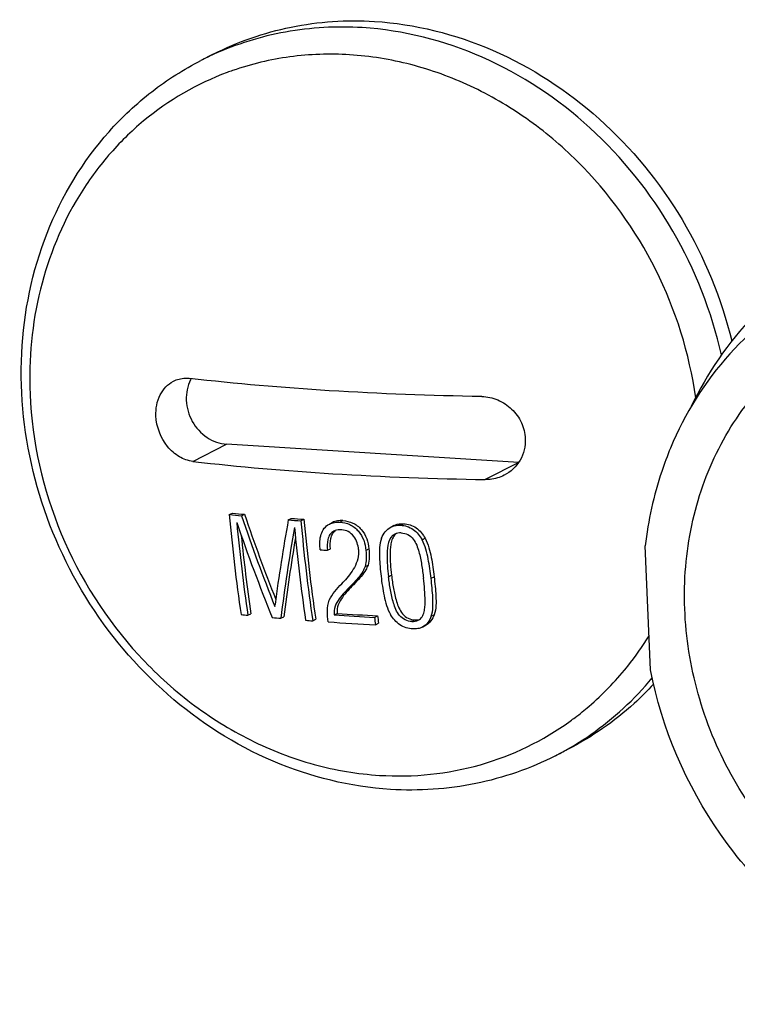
# Model space of a CAD drawing. Header units: millimetres. Extents: x 0 to 420, y 0 to 297.
# Tile 22 of 70: x 199.67 to 201.69, y 56.26 to 59.04. Entities that reach past the tile are written whole.
import ezdxf

# ---------------------------------------------------------------- set-up
doc = ezdxf.new("R2010")
doc.units = ezdxf.units.MM
doc.header["$LTSCALE"] = 23.1
doc.layers.add('COMPONENTS', color=7, linetype='CONTINUOUS')

msp = doc.modelspace()

# ---------------------------------------------------------------- linework, layer by layer
at = {"layer": 'COMPONENTS', "color": 7, "linetype": 'CONTINUOUS'}
for p, q in [((200.21206, 58.9427), (200.1776, 58.92512)), ((200.15482, 57.79502), (200.24981, 57.84348)), ((201.07414, 57.79226), (200.24981, 57.84348)), ((201.0737, 57.79203), (200.97915, 57.7438)), ((200.25751, 57.64492), (200.26606, 57.64929)), ((200.29218, 57.64153), (200.30071, 57.64588)), ((200.4239, 57.63015), (200.43239, 57.63448)), ((200.45954, 57.62746), (200.46802, 57.63179)), ((200.54814, 57.62269), (200.53966, 57.61837)), ((200.56931, 57.62371), (200.57779, 57.62803)), ((200.72135, 57.61409), (200.71285, 57.60975)), ((200.74045, 57.61509), (200.74896, 57.61943)), ((200.80149, 57.57406), (200.81003, 57.57842)), ((200.514, 57.5457), (200.51356, 57.54991)), ((200.53422, 57.54453), (200.54273, 57.54887)), ((200.64297, 57.5441), (200.65148, 57.54844)), ((201.44545, 57.20718), (201.43085, 57.55695)), ((200.64026, 57.4986), (200.6488, 57.50296)), ((200.57458, 57.45011), (200.57846, 57.45456)), ((200.58062, 57.45683), (200.57847, 57.45456)), ((200.60556, 57.4499), (200.61413, 57.45427)), ((200.61413, 57.45427), (200.60771, 57.44745)), ((200.70644, 57.47011), (200.71501, 57.47448)), ((200.82662, 57.4655), (200.83523, 57.46989)), ((200.60556, 57.4499), (200.59914, 57.44308)), ((200.59914, 57.44308), (200.60771, 57.44745)), ((200.3859, 57.38627), (200.38662, 57.39172)), ((200.30996, 57.3613), (200.31869, 57.36574)), ((200.40287, 57.35277), (200.41156, 57.3572)), ((200.4927, 57.34565), (200.50136, 57.35007)), ((200.55339, 57.36208), (200.56203, 57.36649)), ((200.66691, 57.35541), (200.67555, 57.35982)), ((200.77216, 57.34362), (200.78083, 57.34804)), ((200.82701, 57.35849), (200.83569, 57.36291)), ((200.66994, 57.33456), (200.6786, 57.33897)), ((200.80236, 57.32809), (200.81105, 57.33252)), ((201.21175, 56.98295), (201.17728, 56.96537))]:
    msp.add_line(p, q, dxfattribs=at)
for centre, radius, start, end in [((200.56578, 58.16413), 0.85428, 114.43555, 117.02635), ((200.53445, 58.13023), 0.81192, 109.23526, 110.37155), ((200.24125, 57.9773), 0.10435, 150.63217, 152.79479), ((200.96474, 64.58485), 6.97066, 264.247508, 264.533697), ((205.0108, 58.06455), 4.77177, 185.04504, 188.45178), ((200.9608, 64.64969), 7.03998, 264.26658, 264.550089), ((205.11325, 58.07192), 4.85557, 185.30931, 188.41558), ((204.99765, 59.23846), 4.98811, 198.90133, 202.18631), ((205.09969, 59.26193), 5.07326, 198.62674, 201.69814), ((205.07395, 59.25621), 5.03755, 198.6427, 201.54908), ((205.32046, 56.74228), 4.97641, 169.72254, 172.50123), ((201.04326, 65.602), 7.99588, 265.557437, 265.813517), ((201.04743, 65.53756), 7.92698, 265.550059, 265.808318), ((205.35947, 58.06118), 4.91909, 185.05843, 188.36391), ((205.32265, 58.06336), 4.87377, 185.08027, 188.41571), ((205.40179, 56.7298), 5.03759, 169.95417, 172.89633), ((205.21907, 58.04833), 4.79783, 185.25943, 188.40372), ((205.02724, 58.06789), 4.76062, 185.80271, 188.4815), ((205.29832, 56.75398), 4.92386, 170.34635, 172.96309), ((201.01456, 65.98693), 8.45606, 266.606353, 266.743581), ((200.97816, 64.15133), 6.82284, 264.218374, 264.379755), ((201.02756, 64.68066), 7.35447, 264.939633, 265.127419), ((201.06899, 65.19351), 7.86899, 265.654529, 265.800148), ((201.11481, 65.87348), 8.5505, 266.119883, 267.017641), ((201.10968, 65.86046), 8.51656, 266.254844, 267.019842), ((201.11938, 65.88697), 8.5387, 266.25743, 267.020481), ((205.20225, 58.00514), 4.58165, 188.15272, 188.41627), ((205.16506, 58.00701), 4.53593, 188.20303, 188.46916), ((200.7, 57.76221), 0.87202, 321.36687, 328.26036), ((200.71253, 57.75265), 0.85626, 320.97886, 321.34279), ((200.74151, 57.72344), 0.81501, 305.86055, 307.08699), ((200.78911, 57.72633), 0.85425, 297.02664, 299.61946)]:
    msp.add_arc(centre, radius, start, end, dxfattribs=at)
for points, knots in [([(200.21204, 58.94269), (200.28107, 58.9779), (200.43066, 59.02999), (200.58857, 59.04018), (200.66713, 59.0353)], [0, 0, 0, 0, 0.4961113, 1, 1, 1, 1]), ([(200.63266, 59.01772), (200.56054, 59.0222), (200.41576, 59.01436), (200.27718, 58.97133), (200.21239, 58.94189)], [0, 0, 0, 0, 0.5038368, 1, 1, 1, 1]), ([(201.64566, 58.09528), (201.61816, 58.21729), (201.52511, 58.4537), (201.28999, 58.74724), (200.98388, 58.95068), (200.74847, 59.01052), (200.63266, 59.01772)], [0, 0, 0, 0, 0.2570257, 0.5128652, 0.7615449, 1, 1, 1, 1]), ([(200.66713, 59.0353), (200.78119, 59.02821), (201.013, 58.96998), (201.31576, 58.77199), (201.5505, 58.48563), (201.64572, 58.25432), (201.67502, 58.13457)], [0, 0, 0, 0, 0.2384628, 0.4870201, 0.7427792, 1, 1, 1, 1]), ([(200.71194, 56.87046), (200.59888, 56.87749), (200.37, 56.93391), (200.07039, 57.12589), (199.83697, 57.40393), (199.693, 57.73892), (199.65333, 58.09714), (199.72386, 58.44197), (199.87305, 58.68906), (200.03555, 58.841), (200.12886, 58.90026), (200.1776, 58.92512)], [0, 0, 0, 0, 0.1222437, 0.2486183, 0.3780611, 0.5082416, 0.6365292, 0.7610667, 0.8815691, 0.9409564, 1, 1, 1, 1]), ([(200.59671, 58.94129), (200.54069, 58.94477), (200.42849, 58.94105), (200.31921, 58.91505), (200.26697, 58.89682)], [0, 0, 0, 0, 0.5035578, 1, 1, 1, 1]), ([(201.57297, 57.97453), (201.55557, 58.09929), (201.47849, 58.34459), (201.29132, 58.60402), (201.0997, 58.76484), (200.94096, 58.85725), (200.77202, 58.91865), (200.65484, 58.93768), (200.59671, 58.94129)], [0, 0, 0, 0, 0.2555304, 0.5112115, 0.6372681, 0.760928, 0.8818362, 1, 1, 1, 1]), ([(200.25182, 58.89137), (200.16658, 58.85972), (200.04513, 58.78926), (199.91395, 58.65991), (199.80267, 58.50714), (199.70968, 58.28013), (199.69138, 58.08336), (199.69551, 57.98433)], [0, 0, 0, 0, 0.2403889, 0.362118, 0.4854669, 0.7379692, 1, 1, 1, 1]), ([(201.97814, 58.38521), (201.88844, 58.33945), (201.72166, 58.21504), (201.60496, 58.04333), (201.56058, 57.95041)], [0, 0, 0, 0, 0.4944324, 1, 1, 1, 1]), ([(201.91215, 58.28419), (201.82136, 58.23787), (201.65344, 58.10878), (201.54212, 57.92932), (201.50193, 57.83269)], [0, 0, 0, 0, 0.4933882, 1, 1, 1, 1]), ([(201.95925, 56.57996), (201.89482, 56.62853), (201.77658, 56.74259), (201.64311, 56.94955), (201.55963, 57.18119), (201.53181, 57.42246), (201.56176, 57.65777), (201.64821, 57.87162), (201.7859, 58.04926), (201.90679, 58.13552), (201.97124, 58.16839)], [0, 0, 0, 0, 0.129101, 0.2599928, 0.3907786, 0.5195854, 0.6449918, 0.7663966, 0.8842462, 1, 1, 1, 1]), ([(200.05065, 57.92358), (200.04981, 57.94369), (200.05622, 57.98293), (200.08389, 58.01304), (200.09974, 58.02112)], [0, 0, 0, 0, 0.530888, 1, 1, 1, 1]), ([(200.09974, 58.02112), (200.10999, 58.02636), (200.12567, 58.03022), (200.14112, 58.02947), (200.14505, 58.02902)], [0, 0, 0, 0, 0.744475, 1, 1, 1, 1]), ([(200.14844, 58.02501), (200.13947, 58.00755), (200.13127, 57.96599), (200.14904, 57.90575), (200.19084, 57.85909), (200.23043, 57.84469), (200.24981, 57.84348)], [0, 0, 0, 0, 0.244839, 0.5019224, 0.7577695, 1, 1, 1, 1]), ([(200.96938, 57.97779), (200.82603, 57.98019), (200.55073, 57.99045), (200.27618, 58.01378), (200.14505, 58.02902)], [0, 0, 0, 0, 0.5206108, 1, 1, 1, 1]), ([(199.69551, 57.98433), (199.70111, 57.85015), (199.76227, 57.58098), (199.94689, 57.29133), (200.14543, 57.10981), (200.31306, 57.00498), (200.49335, 56.93533), (200.61915, 56.91397), (200.68151, 56.9101)], [0, 0, 0, 0, 0.2540519, 0.5100128, 0.6365355, 0.7606173, 0.8817855, 1, 1, 1, 1]), ([(200.96938, 57.97779), (200.98478, 57.97753), (201.01604, 57.97087), (201.056, 57.94457), (201.08401, 57.90561), (201.09173, 57.87435), (201.09238, 57.85884)], [0, 0, 0, 0, 0.2471875, 0.4986693, 0.7509667, 1, 1, 1, 1]), ([(200.15482, 57.79502), (200.14147, 57.79657), (200.11412, 57.80658), (200.06949, 57.84634), (200.05193, 57.89276), (200.05065, 57.92358)], [0, 0, 0, 0, 0.2279003, 0.4768595, 1, 1, 1, 1]), ([(201.09238, 57.85884), (201.09325, 57.83807), (201.08339, 57.79536), (201.05133, 57.7654), (201.03313, 57.75611)], [0, 0, 0, 0, 0.5044019, 1, 1, 1, 1]), ([(201.50193, 57.83269), (201.49291, 57.81101), (201.45957, 57.72191), (201.43909, 57.62809), (201.43085, 57.55695)], [0, 0, 0, 0, 0.2469719, 1, 1, 1, 1]), ([(200.15482, 57.79502), (200.28595, 57.77979), (200.5605, 57.75645), (200.8358, 57.74619), (200.97915, 57.7438)], [0, 0, 0, 0, 0.4793892, 1, 1, 1, 1]), ([(201.03313, 57.75611), (201.02078, 57.74981), (201.0024, 57.74449), (200.98384, 57.74372), (200.97915, 57.7438)], [0, 0, 0, 0, 0.7469328, 1, 1, 1, 1]), ([(200.53968, 57.61835), (200.54408, 57.62066), (200.55395, 57.62383), (200.56416, 57.62387), (200.56931, 57.62371)], [0, 0, 0, 0, 0.4911796, 1, 1, 1, 1]), ([(200.57779, 57.62803), (200.57264, 57.6282), (200.56243, 57.62815), (200.55256, 57.62499), (200.54816, 57.62267)], [0, 0, 0, 0, 0.5088564, 1, 1, 1, 1]), ([(200.56931, 57.62371), (200.57881, 57.62289), (200.59852, 57.61897), (200.62272, 57.60007), (200.63796, 57.57357), (200.64182, 57.55382), (200.64297, 57.5441)], [0, 0, 0, 0, 0.241525, 0.4959611, 0.7519847, 1, 1, 1, 1]), ([(200.57779, 57.62803), (200.58729, 57.62722), (200.60702, 57.62332), (200.6312, 57.60439), (200.64647, 57.57792), (200.65033, 57.55816), (200.65148, 57.54844)], [0, 0, 0, 0, 0.2416048, 0.4960227, 0.7519656, 1, 1, 1, 1]), ([(200.51356, 57.54984), (200.51241, 57.5631), (200.51244, 57.58356), (200.52431, 57.6071), (200.5342, 57.61547), (200.53968, 57.61835)], [0, 0, 0, 0, 0.5155867, 0.7604443, 1, 1, 1, 1]), ([(200.55217, 57.59828), (200.54795, 57.59612), (200.54036, 57.58938), (200.5332, 57.57029), (200.53348, 57.55479), (200.53422, 57.54453)], [0, 0, 0, 0, 0.2380344, 0.4838904, 1, 1, 1, 1]), ([(200.54273, 57.54879), (200.54205, 57.55827), (200.54176, 57.57256), (200.54724, 57.59044), (200.55318, 57.59762), (200.55673, 57.6002)], [0, 0, 0, 0, 0.5150299, 0.7619898, 1, 1, 1, 1]), ([(200.57455, 57.60209), (200.57259, 57.60217), (200.56501, 57.60232), (200.5572, 57.60085), (200.55217, 57.59828)], [0, 0, 0, 0, 0.2574754, 1, 1, 1, 1]), ([(200.62213, 57.54659), (200.62138, 57.55311), (200.61898, 57.56636), (200.60951, 57.58446), (200.59426, 57.5984), (200.58095, 57.60154), (200.57455, 57.60209)], [0, 0, 0, 0, 0.2473858, 0.5025865, 0.7578889, 1, 1, 1, 1]), ([(200.68681, 57.57877), (200.68956, 57.58508), (200.69579, 57.59752), (200.70676, 57.60665), (200.71285, 57.60975)], [0, 0, 0, 0, 0.5019018, 1, 1, 1, 1]), ([(200.71285, 57.60975), (200.71909, 57.61293), (200.72864, 57.61504), (200.73804, 57.6151), (200.74045, 57.61509)], [0, 0, 0, 0, 0.7436985, 1, 1, 1, 1]), ([(200.72137, 57.61405), (200.72762, 57.61721), (200.73715, 57.61933), (200.74654, 57.61944), (200.74896, 57.61943)], [0, 0, 0, 0, 0.7438273, 1, 1, 1, 1]), ([(200.74045, 57.61509), (200.74664, 57.61461), (200.75934, 57.61288), (200.77657, 57.60382), (200.79105, 57.5906), (200.79815, 57.57961), (200.80149, 57.57406)], [0, 0, 0, 0, 0.2424183, 0.4930602, 0.7470472, 1, 1, 1, 1]), ([(200.74261, 57.59366), (200.74898, 57.59316), (200.76219, 57.59044), (200.77723, 57.57671), (200.7865, 57.5592), (200.79431, 57.53462), (200.80036, 57.50347), (200.80371, 57.47849), (200.80523, 57.46607)], [0, 0, 0, 0, 0.1247015, 0.2537268, 0.3820898, 0.5081551, 0.7558581, 1, 1, 1, 1]), ([(200.74896, 57.61943), (200.75515, 57.61895), (200.76782, 57.61713), (200.78513, 57.60822), (200.79952, 57.59489), (200.80669, 57.58397), (200.81003, 57.57842)], [0, 0, 0, 0, 0.2426358, 0.4929999, 0.7470804, 1, 1, 1, 1]), ([(200.68681, 57.57877), (200.68098, 57.56194), (200.68, 57.5249), (200.68341, 57.48933), (200.6855, 57.47126)], [0, 0, 0, 0, 0.4947203, 1, 1, 1, 1]), ([(200.72397, 57.59005), (200.70634, 57.58088), (200.70001, 57.52916), (200.70402, 57.49144), (200.70644, 57.47011)], [0, 0, 0, 0, 0.4806951, 1, 1, 1, 1]), ([(200.72876, 57.59199), (200.72484, 57.5891), (200.71837, 57.58117), (200.71373, 57.56683), (200.71167, 57.55175), (200.71026, 57.52087), (200.71265, 57.49503), (200.71501, 57.47448)], [0, 0, 0, 0, 0.1195392, 0.2416646, 0.3662744, 0.492145, 1, 1, 1, 1]), ([(200.82662, 57.4655), (200.82442, 57.48377), (200.82062, 57.5113), (200.81285, 57.54785), (200.80587, 57.56558), (200.80149, 57.57406)], [0, 0, 0, 0, 0.4933049, 0.744166, 1, 1, 1, 1]), ([(200.81003, 57.57842), (200.81442, 57.56994), (200.82141, 57.55222), (200.8292, 57.51567), (200.83301, 57.48816), (200.83523, 57.46989)], [0, 0, 0, 0, 0.2558616, 0.5067275, 1, 1, 1, 1]), ([(200.62213, 57.54659), (200.62281, 57.53771), (200.62132, 57.51996), (200.60767, 57.48859), (200.59184, 57.46886), (200.58062, 57.45683)], [0, 0, 0, 0, 0.2628088, 0.5140905, 1, 1, 1, 1]), ([(200.64297, 57.5441), (200.64362, 57.53637), (200.64462, 57.52106), (200.64201, 57.50589), (200.64026, 57.4986)], [0, 0, 0, 0, 0.5083996, 1, 1, 1, 1]), ([(200.65148, 57.54844), (200.65214, 57.54071), (200.65306, 57.52541), (200.65055, 57.51024), (200.6488, 57.50296)], [0, 0, 0, 0, 0.5084438, 1, 1, 1, 1]), ([(200.64026, 57.4986), (200.63853, 57.49379), (200.62989, 57.47555), (200.616, 57.46058), (200.60556, 57.4499)], [0, 0, 0, 0, 0.2551118, 1, 1, 1, 1]), ([(200.6488, 57.50296), (200.64707, 57.49814), (200.63849, 57.47988), (200.62456, 57.46494), (200.61413, 57.45427)], [0, 0, 0, 0, 0.2551377, 1, 1, 1, 1]), ([(200.6855, 57.47126), (200.68771, 57.45291), (200.69278, 57.41616), (200.7029, 57.37945), (200.71226, 57.36316)], [0, 0, 0, 0, 0.495968, 1, 1, 1, 1]), ([(200.77216, 57.34362), (200.76571, 57.34413), (200.75237, 57.34688), (200.73688, 57.36022), (200.72685, 57.37738), (200.71834, 57.40167), (200.71134, 57.43262), (200.70797, 57.45763), (200.70644, 57.47011)], [0, 0, 0, 0, 0.1259711, 0.256095, 0.3841367, 0.5091965, 0.7554853, 1, 1, 1, 1]), ([(200.71501, 57.47448), (200.71654, 57.462), (200.71993, 57.437), (200.72695, 57.40606), (200.73548, 57.38178), (200.74552, 57.36463), (200.76103, 57.3513), (200.77437, 57.34855), (200.78083, 57.34804)], [0, 0, 0, 0, 0.244472, 0.4907128, 0.6157531, 0.7437935, 0.8739577, 1, 1, 1, 1]), ([(200.79034, 57.34704), (200.79475, 57.34928), (200.80232, 57.35657), (200.80762, 57.37096), (200.80961, 57.38627), (200.81015, 57.40732), (200.80873, 57.434), (200.80645, 57.45534), (200.80523, 57.46607)], [0, 0, 0, 0, 0.1183127, 0.2379968, 0.3611419, 0.4865807, 0.7414823, 1, 1, 1, 1]), ([(200.82701, 57.35849), (200.83262, 57.37512), (200.83233, 57.41208), (200.82872, 57.44737), (200.82662, 57.4655)], [0, 0, 0, 0, 0.4903397, 1, 1, 1, 1]), ([(200.83523, 57.46989), (200.83734, 57.45176), (200.84096, 57.41649), (200.84128, 57.37955), (200.83569, 57.36291)], [0, 0, 0, 0, 0.5096937, 1, 1, 1, 1]), ([(200.53919, 57.40389), (200.5433, 57.41269), (200.55481, 57.42869), (200.56791, 57.44301), (200.57458, 57.45011)], [0, 0, 0, 0, 0.499253, 1, 1, 1, 1]), ([(200.59914, 57.44308), (200.59359, 57.43741), (200.58275, 57.42588), (200.56737, 57.40789), (200.55425, 57.38715), (200.55274, 57.37035), (200.55339, 57.36208)], [0, 0, 0, 0, 0.2477344, 0.4938884, 0.7409632, 1, 1, 1, 1]), ([(200.60771, 57.44745), (200.60217, 57.44178), (200.59124, 57.43031), (200.57601, 57.41222), (200.56277, 57.39156), (200.56137, 57.37474), (200.56203, 57.36649)], [0, 0, 0, 0, 0.2478304, 0.4941068, 0.7411857, 1, 1, 1, 1]), ([(200.53621, 57.34257), (200.53489, 57.35299), (200.53292, 57.37359), (200.53615, 57.39426), (200.53919, 57.40389)], [0, 0, 0, 0, 0.5098996, 1, 1, 1, 1]), ([(200.77502, 57.32279), (200.76874, 57.32326), (200.75588, 57.32502), (200.73832, 57.33395), (200.72346, 57.347), (200.71584, 57.35773), (200.71226, 57.36316)], [0, 0, 0, 0, 0.2431751, 0.4947184, 0.7487028, 1, 1, 1, 1]), ([(200.82701, 57.35849), (200.82457, 57.3523), (200.81889, 57.34003), (200.80826, 57.33113), (200.80235, 57.32809)], [0, 0, 0, 0, 0.5003806, 1, 1, 1, 1]), ([(200.83569, 57.36291), (200.83325, 57.35672), (200.82753, 57.3445), (200.81696, 57.33553), (200.81105, 57.33252)], [0, 0, 0, 0, 0.5004382, 1, 1, 1, 1]), ([(200.80235, 57.32809), (200.79828, 57.32599), (200.78922, 57.32298), (200.77979, 57.32276), (200.77502, 57.32279)], [0, 0, 0, 0, 0.4901024, 1, 1, 1, 1]), ([(201.23299, 57.07329), (201.24634, 57.08339), (201.29876, 57.1256), (201.34596, 57.17428), (201.37778, 57.21354)], [0, 0, 0, 0, 0.2488651, 1, 1, 1, 1]), ([(202.89363, 56.36005), (202.82713, 56.32613), (202.68317, 56.27563), (202.45313, 56.25899), (202.22094, 56.30136), (201.99963, 56.39983), (201.80092, 56.54879), (201.58073, 56.80223), (201.47779, 57.04245), (201.44545, 57.20718)], [0, 0, 0, 0, 0.1162274, 0.2342109, 0.3552608, 0.4799528, 0.6080558, 0.7386391, 1, 1, 1, 1]), ([(201.21131, 56.98371), (201.23393, 56.99657), (201.32237, 57.05231), (201.40038, 57.12439), (201.45052, 57.18474)], [0, 0, 0, 0, 0.2490481, 1, 1, 1, 1]), ([(201.45432, 57.1673), (201.43691, 57.14843), (201.36467, 57.07658), (201.27963, 57.01758), (201.21177, 56.98296)], [0, 0, 0, 0, 0.2519968, 1, 1, 1, 1]), ([(200.68151, 56.9101), (200.77655, 56.90419), (200.96881, 56.92342), (201.1429, 57.00794), (201.21896, 57.06292)], [0, 0, 0, 0, 0.5036263, 1, 1, 1, 1]), ([(201.17728, 56.96537), (201.10656, 56.92929), (200.95361, 56.87599), (200.79214, 56.86548), (200.71194, 56.87046)], [0, 0, 0, 0, 0.4970044, 1, 1, 1, 1])]:
    msp.add_open_spline(points, degree=3, knots=knots, dxfattribs=at)
for points in [[(200.74261, 57.59366), (200.73628, 57.59367), (200.72958, 57.59297), (200.72397, 57.59005)], [(200.77216, 57.34362), (200.77833, 57.3436), (200.78485, 57.34425), (200.79034, 57.34704)], [(200.78083, 57.34804), (200.7854, 57.34803), (200.79008, 57.34828), (200.79444, 57.34963)]]:
    msp.add_open_spline(points, degree=3, dxfattribs=at)

doc.saveas('drawing.dxf')
